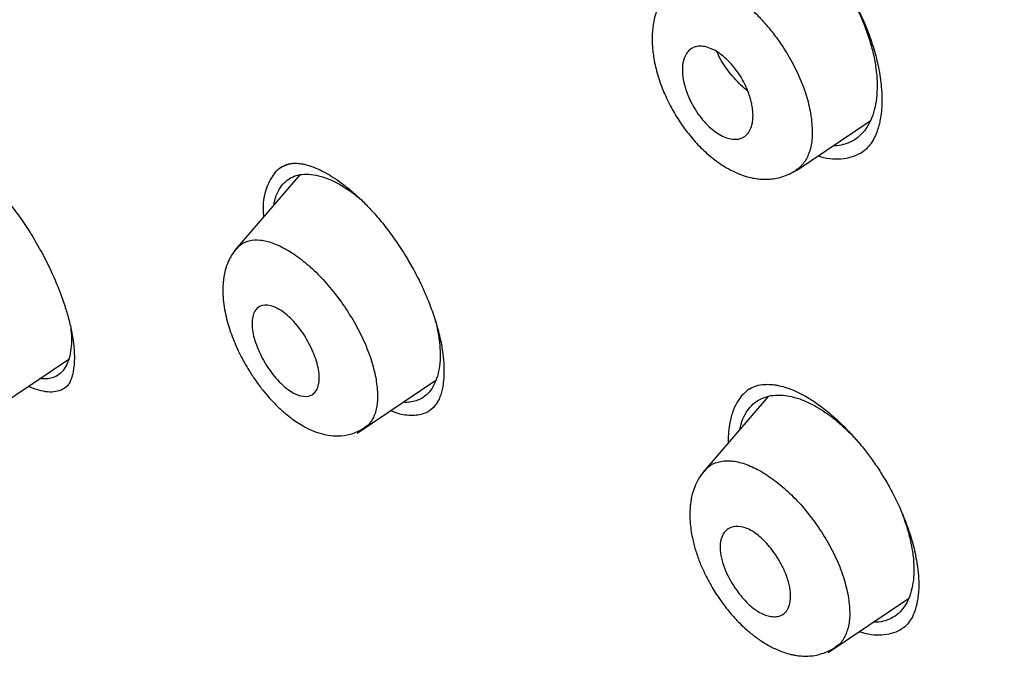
# Model space of a CAD drawing. Header units: millimetres. Extents: x 8 to 1894, y 12 to 2723.
# Tile 29 of 152: x 1377 to 1395, y 723 to 734. Entities that reach past the tile are written whole.
import ezdxf

# ---------------------------------------------------------------- set-up
doc = ezdxf.new("R2010")
doc.units = ezdxf.units.MM

msp = doc.modelspace()

# ---------------------------------------------------------------- linework, layer by layer
at = {"color": 7, "linetype": 'Continuous', "lineweight": 30}
for p, q in [((1391.221, 731.654), (1392.533, 732.536)), ((1392.45, 732.027), (1392.465, 732.042)), ((1392.48, 732.055), (1392.494, 732.068)), ((1382.397, 731.573), (1381.251, 730.244)), ((1376.932, 727.385), (1378.29, 728.298)), ((1383.416, 726.986), (1384.815, 727.925)), ((1390.721, 727.638), (1389.557, 726.288)), ((1384.76, 727.433), (1384.79, 727.459)), ((1391.788, 723.089), (1393.215, 724.048)), ((1393.143, 723.539), (1393.153, 723.55))]:
    msp.add_line(p, q, dxfattribs=at)
for points, knots in [([(1438.452, 720.842), (1438.211, 721.139), (1437.74, 721.719), (1437.027, 722.557), (1436.336, 723.346), (1435.667, 724.086), (1435.024, 724.778), (1434.41, 725.424), (1433.824, 726.026), (1433.265, 726.59), (1432.685, 727.164), (1432.091, 727.742), (1431.49, 728.316), (1430.938, 728.835), (1430.435, 729.301), (1429.981, 729.716), (1429.576, 730.081), (1429.234, 730.388), (1428.949, 730.641), (1428.718, 730.844), (1428.526, 731.013), (1428.373, 731.147), (1428.258, 731.247), (1428.181, 731.314), (1428.13, 731.359), (1428.084, 731.399), (1428.023, 731.451), (1427.892, 731.565), (1427.679, 731.748), (1427.386, 731.999), (1427.052, 732.282), (1426.682, 732.594), (1426.266, 732.942), (1425.821, 733.31), (1425.352, 733.694), (1424.861, 734.092), (1424.334, 734.515), (1423.776, 734.957), (1423.204, 735.405), (1422.631, 735.849), (1422.064, 736.283), (1421.251, 736.898), (1420.202, 737.678), (1418.926, 738.6), (1417.685, 739.474), (1416.481, 740.299), (1415.314, 741.079), (1413.989, 741.943), (1412.504, 742.884), (1410.858, 743.894), (1409.241, 744.861), (1407.651, 745.792), (1406.084, 746.699), (1404.533, 747.591), (1403.223, 748.333), (1402.15, 748.931), (1401.298, 749.399), (1400.627, 749.761), (1400.137, 750.022), (1399.835, 750.182), (1399.529, 750.342), (1399.221, 750.502), (1398.91, 750.663), (1398.604, 750.82), (1398.32, 750.964), (1398.078, 751.086), (1397.886, 751.182), (1397.742, 751.254), (1397.639, 751.305), (1397.547, 751.35), (1397.434, 751.406), (1397.279, 751.482), (1397.078, 751.58), (1396.835, 751.698), (1396.562, 751.829), (1396.279, 751.964), (1395.999, 752.095), (1395.726, 752.223), (1395.459, 752.346), (1395.061, 752.527), (1394.545, 752.758), (1393.919, 753.031), (1393.326, 753.283), (1392.76, 753.517), (1392.219, 753.735), (1391.703, 753.937), (1391.198, 754.131), (1390.687, 754.32), (1390.146, 754.515), (1389.567, 754.717), (1389.1, 754.874), (1388.764, 754.983), (1388.581, 755.042), (1388.415, 755.094), (1388.267, 755.14), (1388.132, 755.182), (1387.997, 755.223), (1387.821, 755.277), (1387.587, 755.346), (1387.296, 755.43), (1386.985, 755.517), (1386.602, 755.621), (1386.174, 755.732), (1385.714, 755.845), (1385.305, 755.939), (1384.979, 756.009), (1384.728, 756.061), (1384.539, 756.099), (1384.355, 756.134), (1384.159, 756.171), (1383.934, 756.21), (1383.665, 756.255), (1383.354, 756.304), (1383.011, 756.352), (1382.665, 756.394), (1382.283, 756.435), (1381.878, 756.47), (1381.442, 756.497), (1381.009, 756.512), (1380.582, 756.515), (1380.15, 756.505), (1379.745, 756.482), (1379.423, 756.453), (1379.185, 756.426), (1379.006, 756.403), (1378.826, 756.376), (1378.66, 756.349), (1378.519, 756.323), (1378.389, 756.297), (1378.259, 756.27), (1378.116, 756.238), (1377.977, 756.204), (1377.859, 756.174), (1377.758, 756.146), (1377.652, 756.116), (1377.523, 756.078), (1377.372, 756.03), (1377.216, 755.976), (1377.068, 755.922), (1376.936, 755.871), (1376.819, 755.824), (1376.715, 755.779), (1376.628, 755.741), (1376.547, 755.704), (1376.461, 755.664), (1376.352, 755.611), (1376.22, 755.544), (1376.066, 755.463), (1375.957, 755.401), (1375.899, 755.368)], [0, 0, 0, 0, 0.012618, 0.02469, 0.036162, 0.047092, 0.057506, 0.067246, 0.076501, 0.085274, 0.09357, 0.103636, 0.112907, 0.121393, 0.1291, 0.136032, 0.142191, 0.147581, 0.151667, 0.155166, 0.15808, 0.160408, 0.162139, 0.163296, 0.163886, 0.16447, 0.165393, 0.166652, 0.170405, 0.175037, 0.179913, 0.185488, 0.191759, 0.198727, 0.205536, 0.212898, 0.220813, 0.229282, 0.237959, 0.246543, 0.255035, 0.263436, 0.283077, 0.302215, 0.320852, 0.33898, 0.356593, 0.373684, 0.399143, 0.42427, 0.44906, 0.473515, 0.497636, 0.521506, 0.545186, 0.558174, 0.57123, 0.584708, 0.589348, 0.594038, 0.598781, 0.603574, 0.608418, 0.613314, 0.617924, 0.621685, 0.624691, 0.62694, 0.628432, 0.629522, 0.63128, 0.633715, 0.636828, 0.640702, 0.645186, 0.649683, 0.65409, 0.658407, 0.662635, 0.666772, 0.677306, 0.68725, 0.696763, 0.705852, 0.714576, 0.72304, 0.730972, 0.739316, 0.748129, 0.757683, 0.768039, 0.771397, 0.774462, 0.777233, 0.779711, 0.781894, 0.784014, 0.786554, 0.790756, 0.795783, 0.801288, 0.806555, 0.815305, 0.823215, 0.830281, 0.836487, 0.840146, 0.84342, 0.846383, 0.849763, 0.853742, 0.858205, 0.863944, 0.870195, 0.876467, 0.882431, 0.890677, 0.89832, 0.906107, 0.914238, 0.921709, 0.929909, 0.93668, 0.939619, 0.943092, 0.946617, 0.949684, 0.952406, 0.954483, 0.956902, 0.959662, 0.962498, 0.964731, 0.966331, 0.968174, 0.970542, 0.973433, 0.976443, 0.979161, 0.981587, 0.983727, 0.985603, 0.987243, 0.988342, 0.989853, 0.991774, 0.994106, 0.996848, 1, 1, 1, 1]), ([(1449.656, 646.305), (1449.76, 646.991), (1449.967, 648.357), (1449.976, 650.637), (1449.835, 653.011), (1449.556, 655.47), (1449.136, 658.249), (1448.551, 661.361), (1447.793, 664.806), (1446.85, 668.713), (1445.729, 673.079), (1444.507, 677.879), (1443.22, 682.731), (1441.782, 687.695), (1440.387, 691.953), (1439.109, 695.455), (1438.033, 698.152), (1436.809, 700.926), (1435.393, 703.783), (1433.839, 706.555), (1432.152, 709.208), (1430.372, 711.698), (1428.409, 714.121), (1426.333, 716.428), (1424.204, 718.611), (1421.691, 721.017), (1418.793, 723.596), (1415.521, 726.294), (1412.258, 728.818), (1409.012, 731.184), (1405.792, 733.383), (1402.611, 735.412), (1399.475, 737.292), (1396.377, 739.081), (1393.291, 740.857), (1390.213, 742.562), (1387.16, 744.138), (1384.158, 745.535), (1381.231, 746.733), (1378.389, 747.734), (1375.649, 748.502), (1373.335, 748.934), (1371.435, 749.077), (1369.913, 749.002), (1368.539, 748.685), (1367.376, 748.067), (1366.478, 747.122), (1365.795, 745.836), (1365.344, 744.279), (1365.23, 743.025), (1365.175, 742.429)], [0, 0, 0, 0, 0.0198977, 0.0395996, 0.0591642, 0.0786215, 0.0980121, 0.12334, 0.1485805, 0.1737294, 0.2078691, 0.2419619, 0.2762098, 0.3106234, 0.3452078, 0.3626069, 0.3801329, 0.3978086, 0.4156702, 0.4337533, 0.4489938, 0.4644095, 0.4798344, 0.4950682, 0.5101185, 0.5250269, 0.5471866, 0.5691857, 0.5910854, 0.6129458, 0.6347933, 0.656563, 0.6781905, 0.6996236, 0.7210558, 0.7426837, 0.7644548, 0.786298, 0.8081639, 0.830061, 0.852059, 0.8742193, 0.8891277, 0.9041794, 0.91941, 0.9348403, 0.9502474, 0.9654984, 0.9835762, 1, 1, 1, 1]), ([(1447.446, 646.265), (1447.532, 646.814), (1447.702, 647.91), (1447.751, 649.717), (1447.689, 651.605), (1447.521, 653.569), (1447.27, 655.588), (1446.891, 658.046), (1446.339, 660.969), (1445.587, 664.371), (1444.71, 667.984), (1443.725, 671.792), (1442.692, 675.771), (1441.629, 679.771), (1440.489, 683.824), (1439.223, 687.953), (1438.026, 691.472), (1436.96, 694.343), (1436.09, 696.531), (1435.132, 698.755), (1434.07, 701.019), (1432.883, 703.321), (1431.663, 705.459), (1430.435, 707.412), (1429.236, 709.167), (1427.941, 710.901), (1426.404, 712.784), (1424.618, 714.782), (1422.599, 716.869), (1420.398, 718.994), (1418.025, 721.143), (1415.49, 723.299), (1412.946, 725.344), (1410.401, 727.29), (1407.653, 729.293), (1404.71, 731.312), (1401.585, 733.315), (1398.489, 735.177), (1395.415, 736.955), (1392.352, 738.715), (1389.31, 740.394), (1386.308, 741.935), (1383.56, 743.204), (1381.069, 744.227), (1378.825, 745.045), (1376.646, 745.723), (1374.546, 746.241), (1372.658, 746.555), (1370.989, 746.665), (1369.543, 746.579), (1368.357, 746.296), (1367.425, 745.838), (1366.721, 745.257), (1366.152, 744.523), (1365.66, 743.562), (1365.282, 742.347), (1365.046, 740.867), (1364.955, 739.269), (1364.982, 737.581), (1365.106, 735.824), (1365.373, 733.414), (1365.858, 730.306), (1366.622, 726.467), (1367.518, 722.555), (1368.499, 718.602), (1369.512, 714.635), (1370.49, 710.876), (1371.477, 707.29), (1372.49, 703.871), (1373.61, 700.394), (1374.708, 697.289), (1375.745, 694.577), (1376.681, 692.279), (1377.705, 689.944), (1378.819, 687.572), (1379.662, 685.96), (1380.084, 685.153)], [0, 0, 0, 0, 0.011709, 0.0234, 0.035079, 0.046745, 0.058401, 0.070053, 0.08835, 0.106637, 0.124908, 0.145647, 0.166375, 0.187119, 0.207887, 0.228673, 0.249479, 0.259892, 0.270315, 0.28075, 0.291198, 0.301658, 0.31213, 0.319994, 0.327864, 0.335737, 0.343609, 0.354092, 0.364563, 0.37502, 0.38755, 0.400066, 0.41258, 0.425091, 0.437599, 0.45323, 0.468841, 0.484431, 0.499999, 0.515569, 0.531166, 0.546782, 0.562408, 0.574915, 0.587424, 0.599934, 0.612454, 0.624987, 0.635443, 0.645912, 0.656393, 0.664263, 0.672136, 0.680006, 0.687871, 0.698343, 0.708803, 0.71925, 0.729685, 0.740108, 0.750521, 0.771326, 0.792113, 0.81288, 0.833624, 0.854353, 0.875091, 0.892532, 0.909986, 0.927451, 0.944927, 0.955919, 0.966921, 0.977933, 0.988958, 1, 1, 1, 1]), ([(1389.805, 736.34), (1389.847, 736.361), (1389.926, 736.401), (1390.072, 736.425), (1390.217, 736.424), (1390.331, 736.407), (1390.419, 736.386), (1390.494, 736.364), (1390.572, 736.336), (1390.659, 736.3), (1390.758, 736.253), (1390.876, 736.187), (1391.013, 736.098), (1391.174, 735.979), (1391.356, 735.824), (1391.556, 735.627), (1391.748, 735.407), (1391.928, 735.174), (1392.09, 734.933), (1392.246, 734.664), (1392.391, 734.371), (1392.52, 734.055), (1392.627, 733.723), (1392.707, 733.381), (1392.729, 733.161), (1392.739, 733.05)], [0, 0, 0, 0, 0.0615265, 0.1154775, 0.1608508, 0.1959134, 0.2174866, 0.2383361, 0.2591032, 0.2798573, 0.3054728, 0.3328318, 0.3657004, 0.404121, 0.4481238, 0.4977025, 0.5527965, 0.5976887, 0.6455869, 0.6966015, 0.7509464, 0.8086062, 0.8694626, 0.9333236, 1, 1, 1, 1]), ([(1389.568, 735.572), (1389.581, 735.623), (1389.613, 735.739), (1389.692, 735.889), (1389.797, 736.024), (1389.925, 736.125), (1390.074, 736.193), (1390.242, 736.227), (1390.41, 736.224), (1390.571, 736.197), (1390.721, 736.152), (1390.874, 736.088), (1391.03, 736.005), (1391.186, 735.903), (1391.34, 735.784), (1391.493, 735.649), (1391.658, 735.482), (1391.831, 735.281), (1392.006, 735.042), (1392.165, 734.79), (1392.305, 734.527), (1392.423, 734.259), (1392.519, 733.989), (1392.592, 733.722), (1392.639, 733.463), (1392.66, 733.218), (1392.655, 732.988), (1392.623, 732.777), (1392.565, 732.588), (1392.483, 732.423), (1392.378, 732.289), (1392.251, 732.186), (1392.103, 732.12), (1391.975, 732.088), (1391.894, 732.091), (1391.873, 732.092)], [0, 0, 0, 0, 0.0262321, 0.059968, 0.0929709, 0.1257902, 0.1589568, 0.1919552, 0.2253718, 0.2506062, 0.2754421, 0.3001501, 0.3250085, 0.3499302, 0.37466, 0.3994794, 0.4246663, 0.4578424, 0.4908455, 0.5242815, 0.557309, 0.5903188, 0.6238547, 0.6572979, 0.6903102, 0.7234189, 0.7564902, 0.7894901, 0.8229597, 0.8565317, 0.8895123, 0.9224761, 0.9555565, 0.9885409, 1, 1, 1, 1]), ([(1388.937, 734.824), (1388.964, 734.857), (1389.035, 734.943), (1389.197, 735.015), (1389.375, 735.037), (1389.532, 735.019), (1389.699, 734.978), (1389.919, 734.884), (1390.191, 734.713), (1390.43, 734.514), (1390.629, 734.309), (1390.791, 734.117), (1390.967, 733.876), (1391.146, 733.584), (1391.309, 733.245), (1391.429, 732.906), (1391.467, 732.696), (1391.486, 732.591)], [0, 0, 0, 0, 0.049833, 0.129117, 0.207998, 0.247323, 0.286805, 0.366216, 0.445852, 0.525008, 0.577441, 0.629999, 0.682746, 0.762023, 0.841352, 0.920669, 1, 1, 1, 1]), ([(1388.936, 734.836), (1388.899, 734.788), (1388.829, 734.698), (1388.758, 734.549), (1388.71, 734.409), (1388.683, 734.285), (1388.668, 734.177), (1388.66, 734.083), (1388.658, 733.988), (1388.661, 733.89), (1388.669, 733.786), (1388.69, 733.617), (1388.742, 733.38), (1388.845, 733.082), (1388.977, 732.8), (1389.129, 732.541), (1389.301, 732.3), (1389.497, 732.077), (1389.713, 731.88), (1389.915, 731.736), (1390.093, 731.638), (1390.24, 731.575), (1390.364, 731.535), (1390.48, 731.51), (1390.594, 731.495), (1390.718, 731.493), (1390.845, 731.508), (1390.969, 731.537), (1391.097, 731.586), (1391.177, 731.634), (1391.219, 731.66)], [0, 0, 0, 0, 0.043231, 0.079828, 0.109824, 0.138843, 0.15897, 0.178295, 0.197949, 0.218004, 0.239207, 0.261804, 0.319929, 0.380155, 0.435956, 0.488199, 0.541078, 0.595526, 0.65079, 0.706578, 0.742832, 0.77629, 0.807279, 0.82645, 0.85071, 0.88019, 0.9058, 0.934377, 0.965831, 1, 1, 1, 1]), ([(1389.196, 733.408), (1389.195, 733.436), (1389.195, 733.492), (1389.208, 733.588), (1389.238, 733.684), (1389.292, 733.767), (1389.345, 733.811), (1389.388, 733.835), (1389.42, 733.847), (1389.476, 733.86), (1389.561, 733.862), (1389.678, 733.833), (1389.798, 733.775), (1389.918, 733.689), (1390.037, 733.578), (1390.152, 733.442), (1390.241, 733.307), (1390.307, 733.184), (1390.355, 733.077), (1390.384, 732.997), (1390.4, 732.945), (1390.407, 732.921), (1390.415, 732.89), (1390.428, 732.838), (1390.443, 732.758), (1390.451, 732.673), (1390.451, 732.6), (1390.447, 732.546), (1390.436, 732.468), (1390.407, 732.378), (1390.353, 732.297), (1390.301, 732.253), (1390.258, 732.231), (1390.226, 732.218), (1390.171, 732.205), (1390.086, 732.203), (1389.97, 732.232), (1389.85, 732.29), (1389.73, 732.375), (1389.611, 732.486), (1389.497, 732.622), (1389.416, 732.743), (1389.364, 732.837), (1389.333, 732.899), (1389.301, 732.969), (1389.259, 733.076), (1389.213, 733.229), (1389.201, 733.345), (1389.196, 733.408)], [0, 0, 0, 0, 0.019093, 0.037093, 0.07033, 0.099489, 0.124899, 0.135833, 0.146661, 0.157437, 0.189151, 0.219991, 0.249852, 0.279625, 0.310245, 0.342033, 0.374773, 0.394438, 0.415186, 0.437279, 0.440907, 0.445724, 0.451727, 0.458917, 0.476928, 0.499807, 0.512939, 0.525581, 0.537804, 0.571307, 0.600392, 0.624824, 0.635759, 0.646665, 0.657479, 0.689044, 0.71989, 0.749803, 0.77921, 0.809817, 0.84157, 0.874733, 0.885573, 0.897767, 0.911402, 0.926439, 0.960374, 1, 1, 1, 1]), ([(1390.358, 733.063), (1390.339, 733.078), (1390.276, 733.127), (1390.173, 733.229), (1390.055, 733.361), (1389.951, 733.501), (1389.865, 733.638), (1389.825, 733.724), (1389.806, 733.765)], [0, 0, 0, 0, 0.0846825, 0.2718149, 0.45782, 0.6447475, 0.8310514, 1, 1, 1, 1]), ([(1392.739, 733.05), (1392.742, 732.975), (1392.746, 732.839), (1392.731, 732.669), (1392.71, 732.542), (1392.689, 732.452), (1392.669, 732.387), (1392.642, 732.309), (1392.596, 732.205), (1392.522, 732.09), (1392.474, 732.045), (1392.45, 732.021)], [0, 0, 0, 0, 0.156011, 0.286554, 0.391415, 0.470587, 0.525289, 0.577983, 0.703628, 0.848872, 1, 1, 1, 1]), ([(1391.486, 732.591), (1391.495, 732.491), (1391.514, 732.292), (1391.479, 732.035), (1391.392, 731.827), (1391.297, 731.709), (1391.228, 731.669), (1391.216, 731.662)], [0, 0, 0, 0, 0.2374426, 0.474044, 0.7107116, 0.9501801, 1, 1, 1, 1]), ([(1375.623, 732.146), (1375.642, 732.155), (1375.677, 732.172), (1375.737, 732.177), (1375.794, 732.175), (1375.847, 732.167), (1375.893, 732.157), (1375.943, 732.143), (1375.994, 732.126), (1376.053, 732.102), (1376.114, 732.075), (1376.187, 732.038), (1376.284, 731.982), (1376.416, 731.894), (1376.583, 731.765), (1376.759, 731.606), (1376.935, 731.427), (1377.103, 731.238), (1377.282, 731.016), (1377.468, 730.76), (1377.658, 730.469), (1377.774, 730.259), (1377.834, 730.151)], [0, 0, 0, 0, 0.063005, 0.117182, 0.162502, 0.198825, 0.225987, 0.24642, 0.275392, 0.302746, 0.32846, 0.355775, 0.394199, 0.444365, 0.506317, 0.580319, 0.636544, 0.698317, 0.765624, 0.838397, 0.916539, 1, 1, 1, 1]), ([(1391.604, 731.912), (1391.64, 731.901), (1391.748, 731.867), (1391.918, 731.853), (1392.111, 731.864), (1392.284, 731.919), (1392.402, 731.979), (1392.455, 732.031), (1392.465, 732.041)], [0, 0, 0, 0, 0.1031264, 0.3168222, 0.5294161, 0.7393486, 0.9502352, 1, 1, 1, 1]), ([(1382.228, 731.771), (1382.178, 731.756), (1382.046, 731.717), (1381.893, 731.553), (1381.779, 731.292), (1381.734, 731.041), (1381.748, 730.867), (1381.752, 730.825)], [0, 0, 0, 0, 0.158307, 0.411374, 0.664887, 0.918526, 1, 1, 1, 1]), ([(1382.095, 731.725), (1382.124, 731.739), (1382.176, 731.765), (1382.256, 731.778), (1382.32, 731.781), (1382.373, 731.778), (1382.423, 731.772), (1382.498, 731.758), (1382.608, 731.726), (1382.757, 731.664), (1382.917, 731.578), (1383.093, 731.464), (1383.263, 731.334), (1383.435, 731.184), (1383.601, 731.022), (1383.778, 730.828), (1383.963, 730.599), (1384.152, 730.335), (1384.322, 730.063), (1384.471, 729.794), (1384.598, 729.533), (1384.714, 729.258), (1384.776, 729.074), (1384.808, 728.98)], [0, 0, 0, 0, 0.0595826, 0.1058338, 0.1385717, 0.1593985, 0.1797782, 0.2017305, 0.2483546, 0.2967198, 0.3474738, 0.3939672, 0.4503664, 0.4935046, 0.5410791, 0.5931256, 0.6496177, 0.7105635, 0.7760497, 0.8281807, 0.8828797, 0.9401435, 1, 1, 1, 1]), ([(1381.934, 731.037), (1381.944, 731.081), (1381.966, 731.185), (1382.029, 731.319), (1382.118, 731.438), (1382.231, 731.524), (1382.364, 731.576), (1382.516, 731.593), (1382.684, 731.575), (1382.864, 731.523), (1383.053, 731.439), (1383.247, 731.319), (1383.4, 731.209), (1383.486, 731.13), (1383.508, 731.11)], [0, 0, 0, 0, 0.066168, 0.157972, 0.247862, 0.337404, 0.42755, 0.517462, 0.608736, 0.699912, 0.789805, 0.880079, 0.969777, 1, 1, 1, 1]), ([(1381.273, 730.252), (1381.293, 730.278), (1381.351, 730.353), (1381.493, 730.411), (1381.688, 730.428), (1381.917, 730.373), (1382.166, 730.253), (1382.426, 730.077), (1382.687, 729.851), (1382.937, 729.579), (1383.168, 729.275), (1383.373, 728.95), (1383.544, 728.616), (1383.675, 728.282), (1383.723, 728.076), (1383.746, 727.973)], [0, 0, 0, 0, 0.042499, 0.122548, 0.202129, 0.281311, 0.361161, 0.441304, 0.521062, 0.600267, 0.679819, 0.75969, 0.839674, 0.919762, 1, 1, 1, 1]), ([(1381.271, 730.263), (1381.241, 730.226), (1381.187, 730.156), (1381.12, 730.026), (1381.075, 729.896), (1381.05, 729.778), (1381.038, 729.694), (1381.031, 729.604), (1381.028, 729.48), (1381.039, 729.318), (1381.066, 729.145), (1381.105, 728.979), (1381.152, 728.819), (1381.211, 728.656), (1381.287, 728.479), (1381.385, 728.282), (1381.497, 728.09), (1381.617, 727.909), (1381.736, 727.751), (1381.856, 727.609), (1381.98, 727.478), (1382.104, 727.363), (1382.225, 727.264), (1382.34, 727.183), (1382.464, 727.106), (1382.611, 727.032), (1382.772, 726.973), (1382.953, 726.936), (1383.145, 726.933), (1383.355, 726.973), (1383.482, 727.044), (1383.548, 727.082)], [0, 0, 0, 0, 0.0352956, 0.0656503, 0.102013, 0.1275873, 0.1429555, 0.1567417, 0.1870837, 0.2242932, 0.2609488, 0.2946779, 0.3256393, 0.3572552, 0.39298, 0.4329005, 0.4771361, 0.5132423, 0.5504978, 0.5849803, 0.6163734, 0.6533581, 0.6847849, 0.7114211, 0.7409909, 0.7756796, 0.81634, 0.8531626, 0.8961383, 0.9452839, 1, 1, 1, 1]), ([(1377.834, 730.151), (1377.89, 730.04), (1377.998, 729.828), (1378.124, 729.524), (1378.219, 729.257), (1378.294, 729.006), (1378.346, 728.78), (1378.376, 728.589), (1378.391, 728.422), (1378.393, 728.271), (1378.383, 728.16), (1378.371, 728.085), (1378.361, 728.034), (1378.345, 727.975), (1378.322, 727.912), (1378.291, 727.849), (1378.261, 727.818), (1378.245, 727.801)], [0, 0, 0, 0, 0.103662, 0.198174, 0.283294, 0.358936, 0.445123, 0.514874, 0.569172, 0.642173, 0.711151, 0.734426, 0.766809, 0.809795, 0.863152, 0.926623, 1, 1, 1, 1]), ([(1381.551, 728.853), (1381.549, 728.901), (1381.545, 728.997), (1381.572, 729.109), (1381.621, 729.192), (1381.711, 729.259), (1381.866, 729.267), (1382.051, 729.181), (1382.204, 729.058), (1382.358, 728.9), (1382.528, 728.657), (1382.652, 728.392), (1382.718, 728.187), (1382.744, 728.037), (1382.744, 727.901), (1382.718, 727.787), (1382.669, 727.704), (1382.577, 727.636), (1382.423, 727.63), (1382.239, 727.715), (1382.088, 727.838), (1381.934, 727.996), (1381.764, 728.239), (1381.639, 728.505), (1381.571, 728.711), (1381.558, 728.806), (1381.551, 728.853)], [0, 0, 0, 0, 0.034441, 0.06807, 0.100636, 0.132437, 0.193098, 0.250574, 0.282693, 0.314077, 0.375158, 0.437422, 0.468467, 0.499714, 0.534409, 0.56822, 0.601061, 0.632741, 0.693345, 0.750419, 0.782265, 0.813706, 0.875094, 0.937398, 0.968541, 1, 1, 1, 1]), ([(1384.805, 728.986), (1384.822, 728.919), (1384.859, 728.769), (1384.887, 728.549), (1384.895, 728.329), (1384.877, 728.13), (1384.833, 727.953), (1384.766, 727.803), (1384.676, 727.683), (1384.572, 727.604), (1384.465, 727.555), (1384.356, 727.534), (1384.278, 727.528), (1384.234, 727.534), (1384.232, 727.534)], [0, 0, 0, 0, 0.078845, 0.17765, 0.276829, 0.37568, 0.475891, 0.576399, 0.67521, 0.774113, 0.848419, 0.922405, 0.996857, 1, 1, 1, 1]), ([(1384.808, 728.98), (1384.836, 728.88), (1384.89, 728.692), (1384.934, 728.445), (1384.956, 728.242), (1384.961, 728.081), (1384.956, 727.958), (1384.941, 727.814), (1384.918, 727.714), (1384.892, 727.638), (1384.879, 727.605), (1384.856, 727.555), (1384.818, 727.49), (1384.779, 727.451), (1384.757, 727.428)], [0, 0, 0, 0, 0.13372, 0.251594, 0.353812, 0.440553, 0.512013, 0.568382, 0.710693, 0.733822, 0.764398, 0.806453, 0.890724, 1, 1, 1, 1]), ([(1378.326, 728.852), (1378.332, 728.791), (1378.344, 728.658), (1378.334, 728.478), (1378.301, 728.31), (1378.245, 728.17), (1378.166, 728.062), (1378.074, 727.993), (1377.976, 727.957), (1377.881, 727.943), (1377.811, 727.95), (1377.777, 727.953)], [0, 0, 0, 0, 0.104693, 0.228573, 0.354227, 0.48012, 0.603967, 0.728061, 0.820995, 0.913669, 1, 1, 1, 1]), ([(1383.746, 727.973), (1383.761, 727.875), (1383.79, 727.68), (1383.773, 727.474), (1383.737, 727.332), (1383.681, 727.211), (1383.62, 727.121), (1383.555, 727.091), (1383.545, 727.086)], [0, 0, 0, 0, 0.238541, 0.476127, 0.5946, 0.71357, 0.953292, 1, 1, 1, 1]), ([(1377.576, 727.818), (1377.578, 727.817), (1377.641, 727.784), (1377.757, 727.749), (1377.918, 727.716), (1378.063, 727.723), (1378.186, 727.76), (1378.25, 727.811), (1378.28, 727.835)], [0, 0, 0, 0, 0.006486, 0.211755, 0.417918, 0.620355, 0.822382, 1, 1, 1, 1]), ([(1390.418, 727.783), (1390.405, 727.777), (1390.354, 727.751), (1390.266, 727.672), (1390.163, 727.538), (1390.081, 727.356), (1390.033, 727.162), (1390.011, 726.979), (1390.011, 726.865), (1390.011, 726.815)], [0, 0, 0, 0, 0.044285, 0.184278, 0.371094, 0.558714, 0.746819, 0.887955, 1, 1, 1, 1]), ([(1390.396, 727.773), (1390.431, 727.793), (1390.5, 727.83), (1390.636, 727.853), (1390.756, 727.852), (1390.843, 727.842), (1390.936, 727.825), (1391.06, 727.791), (1391.23, 727.724), (1391.419, 727.624), (1391.586, 727.514), (1391.721, 727.412), (1391.828, 727.324), (1391.942, 727.224), (1392.072, 727.1), (1392.228, 726.937), (1392.387, 726.752), (1392.543, 726.55), (1392.691, 726.336), (1392.839, 726.095), (1392.984, 725.825), (1393.118, 725.53), (1393.235, 725.216), (1393.331, 724.886), (1393.364, 724.674), (1393.381, 724.565)], [0, 0, 0, 0, 0.061725, 0.120138, 0.15394, 0.181421, 0.20341, 0.241184, 0.288003, 0.338022, 0.383439, 0.41111, 0.436649, 0.461985, 0.493808, 0.532656, 0.578459, 0.61732, 0.659991, 0.70666, 0.757439, 0.812309, 0.871158, 0.933792, 1, 1, 1, 1]), ([(1390.217, 727.053), (1390.229, 727.101), (1390.255, 727.212), (1390.326, 727.354), (1390.424, 727.482), (1390.545, 727.576), (1390.687, 727.638), (1390.849, 727.666), (1391.012, 727.659), (1391.17, 727.628), (1391.317, 727.581), (1391.467, 727.516), (1391.62, 727.432), (1391.774, 727.33), (1391.928, 727.212), (1392.081, 727.077), (1392.215, 726.947), (1392.294, 726.856), (1392.325, 726.82)], [0, 0, 0, 0, 0.058452, 0.134903, 0.209799, 0.28442, 0.359643, 0.434541, 0.510444, 0.567725, 0.624114, 0.680194, 0.736565, 0.792757, 0.848784, 0.905254, 0.962756, 1, 1, 1, 1]), ([(1384.009, 727.384), (1384.074, 727.361), (1384.237, 727.304), (1384.465, 727.299), (1384.666, 727.344), (1384.754, 727.429), (1384.788, 727.461)], [0, 0, 0, 0, 0.203919, 0.514384, 0.812845, 1, 1, 1, 1]), ([(1389.587, 726.305), (1389.61, 726.334), (1389.674, 726.414), (1389.826, 726.48), (1390.032, 726.505), (1390.271, 726.459), (1390.531, 726.347), (1390.801, 726.178), (1391.07, 725.958), (1391.328, 725.691), (1391.564, 725.39), (1391.773, 725.067), (1391.945, 724.734), (1392.075, 724.4), (1392.119, 724.194), (1392.142, 724.09)], [0, 0, 0, 0, 0.045548, 0.125264, 0.204555, 0.283504, 0.363142, 0.443092, 0.522659, 0.601647, 0.680979, 0.760638, 0.840388, 0.920168, 1, 1, 1, 1]), ([(1389.585, 726.316), (1389.549, 726.27), (1389.483, 726.185), (1389.415, 726.041), (1389.373, 725.913), (1389.35, 725.806), (1389.338, 725.719), (1389.326, 725.59), (1389.328, 725.395), (1389.364, 725.149), (1389.424, 724.913), (1389.496, 724.706), (1389.594, 724.482), (1389.718, 724.248), (1389.872, 724.011), (1390.035, 723.798), (1390.192, 723.626), (1390.344, 723.483), (1390.494, 723.362), (1390.661, 723.248), (1390.83, 723.156), (1390.986, 723.092), (1391.101, 723.058), (1391.195, 723.038), (1391.288, 723.025), (1391.399, 723.02), (1391.522, 723.029), (1391.648, 723.055), (1391.784, 723.103), (1391.869, 723.154), (1391.913, 723.18)], [0, 0, 0, 0, 0.041859, 0.077518, 0.106981, 0.130315, 0.147665, 0.16275, 0.213458, 0.271855, 0.314689, 0.356719, 0.395959, 0.449792, 0.499931, 0.548207, 0.595053, 0.628655, 0.665765, 0.706552, 0.749549, 0.786544, 0.816224, 0.829606, 0.8491, 0.875827, 0.900724, 0.929791, 0.962949, 1, 1, 1, 1]), ([(1393.064, 725.64), (1393.09, 725.577), (1393.152, 725.425), (1393.224, 725.188), (1393.28, 724.936), (1393.31, 724.697), (1393.313, 724.474), (1393.29, 724.27), (1393.24, 724.088), (1393.166, 723.931), (1393.068, 723.804), (1392.948, 723.709), (1392.806, 723.648), (1392.685, 723.621), (1392.607, 723.626), (1392.589, 723.627)], [0, 0, 0, 0, 0.060283, 0.144261, 0.226953, 0.309731, 0.392662, 0.475341, 0.559151, 0.643222, 0.725867, 0.808525, 0.891308, 0.97396, 1, 1, 1, 1]), ([(1389.867, 724.907), (1389.866, 724.934), (1389.864, 724.988), (1389.875, 725.082), (1389.907, 725.179), (1389.97, 725.261), (1390.073, 725.325), (1390.228, 725.339), (1390.4, 725.273), (1390.528, 725.183), (1390.623, 725.101), (1390.724, 724.995), (1390.828, 724.863), (1390.93, 724.707), (1391.019, 724.529), (1391.088, 724.338), (1391.116, 724.182), (1391.119, 724.069), (1391.111, 723.973), (1391.082, 723.873), (1391.021, 723.787), (1390.941, 723.736), (1390.847, 723.719), (1390.718, 723.73), (1390.582, 723.785), (1390.453, 723.875), (1390.357, 723.959), (1390.255, 724.067), (1390.15, 724.2), (1390.049, 724.357), (1389.962, 724.533), (1389.892, 724.724), (1389.876, 724.844), (1389.867, 724.907)], [0, 0, 0, 0, 0.018935, 0.037307, 0.072889, 0.106653, 0.138555, 0.196888, 0.248411, 0.270034, 0.294433, 0.321592, 0.351423, 0.384133, 0.419478, 0.457744, 0.498802, 0.517806, 0.536456, 0.572279, 0.606357, 0.638428, 0.668874, 0.697486, 0.749212, 0.771516, 0.796264, 0.823749, 0.853705, 0.886305, 0.921549, 0.959333, 1, 1, 1, 1]), ([(1393.381, 724.565), (1393.388, 724.493), (1393.4, 724.36), (1393.396, 724.195), (1393.383, 724.072), (1393.368, 723.984), (1393.354, 723.921), (1393.333, 723.846), (1393.296, 723.744), (1393.23, 723.625), (1393.181, 723.576), (1393.154, 723.548)], [0, 0, 0, 0, 0.149568, 0.274695, 0.375216, 0.451107, 0.503545, 0.55415, 0.67479, 0.822463, 1, 1, 1, 1]), ([(1392.142, 724.09), (1392.155, 723.992), (1392.18, 723.796), (1392.155, 723.545), (1392.077, 723.344), (1391.991, 723.225), (1391.921, 723.191), (1391.909, 723.185)], [0, 0, 0, 0, 0.237729, 0.474528, 0.710829, 0.949723, 1, 1, 1, 1]), ([(1392.335, 723.457), (1392.39, 723.442), (1392.515, 723.406), (1392.695, 723.394), (1392.874, 723.412), (1393.032, 723.464), (1393.118, 723.527), (1393.16, 723.557)], [0, 0, 0, 0, 0.166628, 0.379916, 0.592205, 0.802005, 1, 1, 1, 1])]:
    msp.add_open_spline(points, degree=3, knots=knots, dxfattribs=at)

doc.saveas('drawing.dxf')
